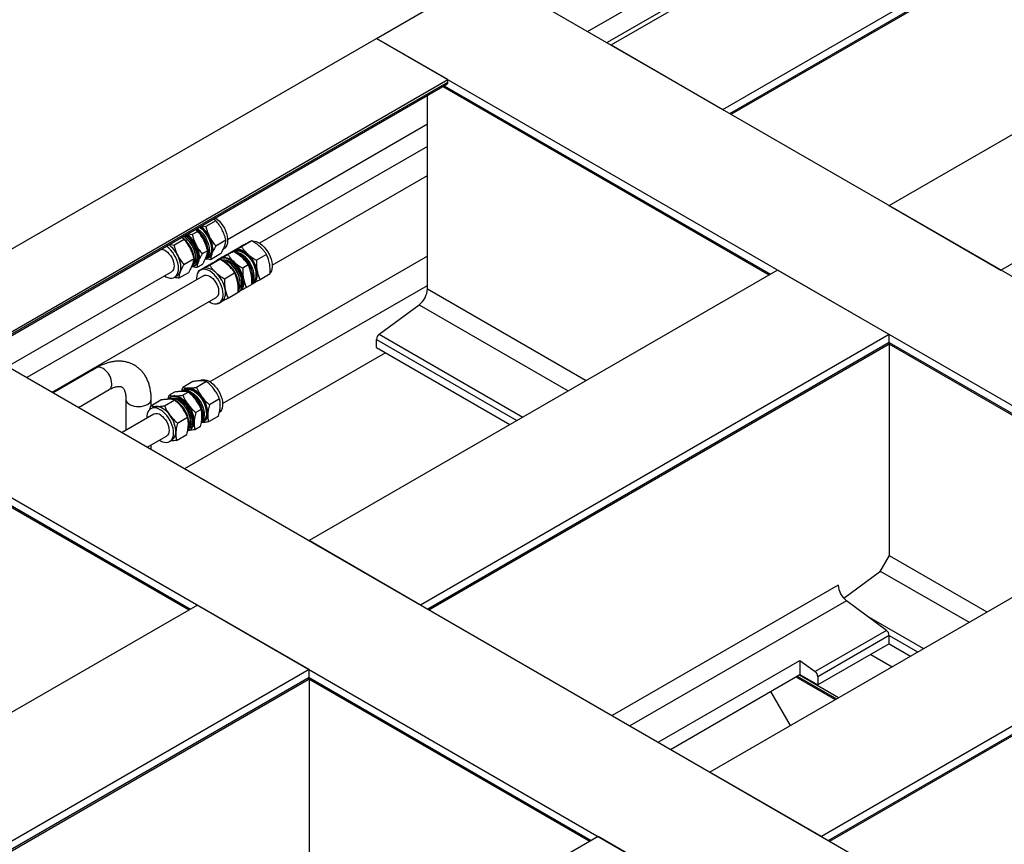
# Model space of a CAD drawing. Header units: millimetres. Extents: x 0 to 25230, y 0 to 17820.
# Tile 201 of 244: x 16982 to 17763, y 13317 to 13970. Entities that reach past the tile are written whole.
import ezdxf

# ---------------------------------------------------------------- set-up
doc = ezdxf.new("R2010")
doc.units = ezdxf.units.MM
doc.linetypes.add('SLD-Sólida', pattern=[0])
doc.layers.add('REFERÊNCIAS', color=9, linetype='SLD-Sólida')

msp = doc.modelspace()

# ---------------------------------------------------------------- linework, layer by layer
at = {"color": 7, "linetype": 'SLD-Sólida', "lineweight": 25, "ltscale": 30}
for p, q in [((17888.65, 14206.37), (17447.81, 13951.87)), ((17432.45, 13960.74), (17787.39, 14165.64)), ((17147.21, 13796.07), (17305.51, 13887.45)), ((17305.51, 13869.73), (17172.57, 13792.98)), ((17182.57, 13775.66), (17305.51, 13846.63)), ((17138.01, 13810.76), (17130, 13806.14)), ((17115.84, 13800.55), (17119.2, 13799.9)), ((17123.53, 13802.4), (17119.2, 13799.9)), ((17126.63, 13806.79), (17130, 13806.14)), ((17101.36, 13792.19), (17104.72, 13791.55)), ((17104.72, 13791.55), (17112.73, 13796.17)), ((17145.88, 13795.38), (17137.88, 13790.76)), ((17166.28, 13794.89), (17158.28, 13790.27)), ((17164.48, 13794.09), (17162.62, 13793.01)), ((17164.48, 13794.09), (17164.98, 13794.34)), ((17131.4, 13787.02), (17127.08, 13784.53)), ((17141.69, 13784.51), (17133.69, 13779.89)), ((17143.77, 13788.31), (17144.12, 13788.51)), ((17151.81, 13786.53), (17147.48, 13784.03)), ((17148.92, 13785.11), (17148.15, 13784.66)), ((17157.42, 13790.24), (17149.42, 13785.62)), ((17149.42, 13785.62), (17150.28, 13786.05)), ((17149.42, 13785.25), (17149.42, 13785.62)), ((17152.72, 13787.3), (17152.11, 13786.94)), ((17152.9, 13787.4), (17152.72, 13787.3)), ((17178.04, 13784.12), (17170.03, 13779.5)), ((17112.6, 13776.17), (17120.6, 13780.79)), ((17121.9, 13781.34), (17121.9, 13781.96)), ((17127.22, 13776.15), (17122.89, 13773.65)), ((17130.49, 13781.47), (17131.39, 13781.99)), ((17131.75, 13781.37), (17132.37, 13781.73)), ((17133, 13775.67), (17141.01, 13780.3)), ((17305.51, 13782.71), (17133.26, 13683.27)), ((17137.96, 13778.78), (17137.34, 13778.42)), ((17142.94, 13781.88), (17138.62, 13779.39)), ((17138.62, 13779.39), (17139.47, 13779.81)), ((17138.62, 13778.92), (17138.62, 13779.39)), ((17141.92, 13781.06), (17141.15, 13780.62)), ((17141.92, 13781.06), (17142.1, 13781.16)), ((17147.69, 13778.12), (17147.16, 13778.43)), ((17163.56, 13775.77), (17159.23, 13773.27)), ((16972.83, 13695.4), (17102.73, 13770.39)), ((17108.41, 13765.29), (17116.41, 13769.92)), ((17120.79, 13775.04), (17121.57, 13775.49)), ((17124.14, 13771.03), (17132.14, 13775.65)), ((17124.14, 13770.13), (17124.14, 13771.03)), ((17127.44, 13772.71), (17125.59, 13771.63)), ((17127.62, 13772.8), (17127.44, 13772.71)), ((17144.75, 13764.91), (17152.76, 13769.53)), ((17180.93, 13768.71), (17172.92, 13764.09)), ((17128.09, 13767.3), (16988.19, 13686.54)), ((17105.23, 13766.06), (17107.09, 13767.14)), ((17157.26, 13760.93), (17157.26, 13761.55)), ((17166.45, 13760.35), (17162.12, 13757.86)), ((17166.46, 13761.41), (17166.75, 13761.58)), ((17167.1, 13760.96), (17167.72, 13761.32)), ((17143.26, 13665.95), (17305.51, 13759.62)), ((17147.64, 13749.5), (17155.65, 13754.12)), ((17156.14, 13754.63), (17156.92, 13755.08)), ((17008.19, 13674.99), (17138.09, 13749.98)), ((17138.78, 13744.85), (17138.47, 13745.04)), ((17140.59, 13745.65), (17142.44, 13746.72)), ((17043.4, 13694.4), (17008.99, 13674.53)), ((17119.64, 13683.46), (17111.64, 13678.84)), ((17130.6, 13683.46), (17122.59, 13678.84)), ((17125.17, 13684.38), (17124.38, 13683.92)), ((17028.99, 13662.99), (17053.4, 13677.08)), ((17105.17, 13675.1), (17100.84, 13672.61)), ((17110.95, 13675.9), (17111.64, 13678.84)), ((17116.12, 13675.1), (17111.79, 13672.6)), ((17113.15, 13676.62), (17112.25, 13676.1)), ((17113.41, 13677.59), (17112.79, 13677.23)), ((17066.69, 13669.41), (17066.69, 13644.84)), ((17086.36, 13664.25), (17094.36, 13668.87)), ((17086.69, 13664.44), (17086.69, 13669.41)), ((17097.32, 13664.25), (17105.32, 13668.87)), ((17100.18, 13669.79), (17100.84, 13672.61)), ((17102.61, 13671.35), (17101.83, 13670.91)), ((17106.79, 13667.94), (17105.85, 13668.5)), ((17108.38, 13668.41), (17107.85, 13668.72)), ((17108.95, 13668.06), (17108.38, 13668.41)), ((17140.82, 13669.77), (17132.81, 13665.14)), ((17085.73, 13661.54), (17086.36, 13664.25)), ((17088.13, 13663), (17086.28, 13661.93)), ((17126.34, 13661.41), (17122.01, 13658.91)), ((17088.78, 13657.6), (17063.55, 13643.03)), ((17107.53, 13650.55), (17115.54, 13655.17)), ((17117.95, 13651.22), (17117.95, 13651.84)), ((17126.54, 13651.35), (17127.44, 13651.87)), ((17127.79, 13651.25), (17128.41, 13651.61)), ((17140.08, 13656.07), (17132.08, 13651.45)), ((17116.83, 13644.92), (17117.61, 13645.37)), ((17125.61, 13647.72), (17121.28, 13645.22)), ((17083.55, 13631.49), (17098.78, 13640.27)), ((17101.28, 13635.94), (17103.13, 13637.02)), ((17106.8, 13636.86), (17114.8, 13641.48)), ((17086.69, 13629.68), (17086.69, 13633.3))]:
    msp.add_line(p, q, dxfattribs=at)
at = {"color": 7, "linetype": 'SLD-Sólida', "lineweight": 25, "ltscale": 30, "flags": 128}
for points in [[(17137.62, 13813.12), (17139.21, 13811.89), (17140.75, 13810.4), (17142.2, 13808.71), (17143.51, 13806.85), (17144.66, 13804.86), (17145.62, 13802.79), (17146.37, 13800.7), (17146.9, 13798.62), (17147.18, 13796.61), (17147.21, 13794.72), (17147, 13792.98), (17146.54, 13791.44), (17145.85, 13790.14), (17144.95, 13789.11), (17144.12, 13788.51)], [(17119.03, 13774.42), (17119.24, 13774.46), (17120.51, 13774.9), (17121.61, 13775.64), (17122.52, 13776.67), (17123.21, 13777.97), (17123.67, 13779.51), (17123.88, 13781.24), (17123.84, 13783.14), (17123.56, 13785.15), (17123.04, 13787.23), (17122.29, 13789.32), (17121.33, 13791.39), (17120.18, 13793.38), (17118.86, 13795.24), (17117.42, 13796.93), (17115.88, 13798.42), (17114.29, 13799.65)], [(17122.07, 13804.14), (17123.66, 13802.91), (17125.2, 13801.42), (17126.64, 13799.73), (17127.95, 13797.87), (17129.1, 13795.88), (17130.07, 13793.81), (17130.82, 13791.72), (17131.34, 13789.64), (17131.62, 13787.63), (17131.66, 13785.73), (17131.44, 13784), (17130.99, 13782.46), (17130.3, 13781.16), (17129.39, 13780.13), (17129.39, 13780.12)], [(17123.08, 13804.73), (17123.96, 13804.13), (17125.51, 13802.84), (17126.98, 13801.31), (17128.35, 13799.6), (17129.57, 13797.73), (17130.62, 13795.75), (17131.48, 13793.71), (17132.11, 13791.67), (17132.51, 13789.67), (17132.66, 13787.76), (17132.56, 13785.99), (17132.22, 13784.4), (17131.64, 13783.03), (17130.83, 13781.92), (17130.64, 13781.72)], [(17124.78, 13805.71), (17125.65, 13805.1), (17127.2, 13803.81), (17128.68, 13802.29), (17130.04, 13800.57), (17131.27, 13798.7), (17132.32, 13796.73), (17133.17, 13794.69), (17133.8, 13792.65), (17134.2, 13790.65), (17134.35, 13788.74), (17134.25, 13786.96), (17133.91, 13785.37), (17133.33, 13784.01), (17132.53, 13782.89), (17131.52, 13782.06), (17131.39, 13781.99)], [(17125.25, 13805.98), (17126.84, 13804.74), (17128.38, 13803.26), (17129.82, 13801.56), (17131.14, 13799.7), (17132.29, 13797.72), (17133.25, 13795.65), (17134, 13793.55), (17134.52, 13791.48), (17134.8, 13789.47), (17134.84, 13787.57), (17134.63, 13785.84), (17134.17, 13784.3), (17133.48, 13783), (17132.57, 13781.97), (17131.47, 13781.22), (17130.2, 13780.79), (17129.99, 13780.75)], [(17122.19, 13791.67), (17123.01, 13789.9), (17123.68, 13788.11), (17124.18, 13786.33), (17124.51, 13784.58), (17124.66, 13782.9), (17124.63, 13781.32), (17124.42, 13779.86), (17124.03, 13778.54)], [(17134.84, 13784.78), (17135.22, 13786.09), (17135.43, 13787.55), (17135.46, 13789.14), (17135.31, 13790.82), (17134.98, 13792.56), (17134.48, 13794.35), (17133.81, 13796.14), (17132.99, 13797.9)], [(17166.68, 13794.76), (17166.72, 13794.77), (17168.18, 13794.72), (17169.74, 13794.36), (17171.35, 13793.69), (17172.97, 13792.72), (17174.57, 13791.47), (17176.11, 13789.99), (17177.55, 13788.3), (17178.87, 13786.43), (17180.02, 13784.45), (17180.98, 13782.38), (17181.73, 13780.28), (17182.25, 13778.21), (17182.53, 13776.2), (17182.57, 13774.3), (17182.36, 13772.57), (17181.9, 13771.03), (17181.21, 13769.73), (17180.99, 13769.43)], [(17094.42, 13788.18), (17095.53, 13788.09), (17096.84, 13787.67), (17098.18, 13786.94), (17099.51, 13785.93), (17100.77, 13784.67), (17101.92, 13783.21), (17102.93, 13781.6), (17103.74, 13779.89), (17104.34, 13778.16), (17104.7, 13776.45)], [(17122.71, 13784.51), (17122.86, 13782.66), (17122.75, 13780.95), (17122.41, 13779.42), (17121.82, 13778.11), (17121.02, 13777.06), (17121, 13777.04)], [(17121.9, 13781.96), (17121.9, 13782.11), (17121.76, 13783.96)], [(17150.68, 13785.73), (17150.8, 13785.87), (17151.81, 13786.76), (17153, 13787.35), (17154.34, 13787.62), (17155.81, 13787.58), (17157.36, 13787.22), (17158.97, 13786.54), (17160.6, 13785.57), (17162.2, 13784.33), (17163.74, 13782.85), (17165.18, 13781.15), (17166.49, 13779.29), (17167.64, 13777.3), (17168.6, 13775.24), (17169.36, 13773.14), (17169.88, 13771.06), (17170.16, 13769.05), (17170.19, 13767.16), (17169.98, 13765.42), (17169.52, 13763.89), (17168.83, 13762.59), (17167.93, 13761.56), (17166.83, 13760.81), (17166.5, 13760.66)], [(17152.46, 13786.33), (17153.43, 13786.75), (17154.76, 13786.99), (17156.21, 13786.9), (17157.74, 13786.5), (17159.31, 13785.78), (17160.9, 13784.78), (17162.45, 13783.51), (17163.93, 13782), (17165.3, 13780.29), (17166.54, 13778.43), (17167.6, 13776.46), (17168.47, 13774.43), (17169.12, 13772.38), (17169.53, 13770.38), (17169.7, 13768.46), (17169.62, 13766.68), (17169.3, 13765.07), (17168.73, 13763.69), (17167.95, 13762.55), (17166.95, 13761.7), (17166.75, 13761.58)], [(17152.86, 13785.99), (17153.07, 13786.01), (17154.51, 13785.92), (17156.04, 13785.52), (17157.62, 13784.8), (17159.2, 13783.8), (17160.75, 13782.53), (17162.24, 13781.02), (17163.61, 13779.32), (17164.85, 13777.46), (17165.91, 13775.48), (17166.78, 13773.45), (17167.43, 13771.41), (17167.84, 13769.4), (17168.01, 13767.48), (17167.93, 13765.7), (17167.61, 13764.09), (17167.04, 13762.71), (17166.52, 13761.9)], [(17163.21, 13784.34), (17161.85, 13785.47), (17160.47, 13786.41), (17159.09, 13787.14), (17157.72, 13787.66), (17156.4, 13787.94), (17155.14, 13787.99), (17153.97, 13787.81), (17152.9, 13787.4)], [(17153.54, 13785.57), (17154.18, 13785.38), (17155.79, 13784.71), (17157.42, 13783.74), (17159.02, 13782.49), (17160.56, 13781.01), (17162, 13779.32), (17163.31, 13777.45), (17164.46, 13775.47), (17165.42, 13773.4), (17166.17, 13771.3), (17166.7, 13769.23), (17166.98, 13767.22), (17167.01, 13765.32), (17166.8, 13763.59), (17166.58, 13762.72)], [(17104.7, 13776.45), (17104.8, 13774.84), (17104.65, 13773.39), (17104.26, 13772.14), (17103.62, 13771.13), (17102.77, 13770.42), (17102.73, 13770.39)], [(17109.56, 13770.18), (17109.94, 13771.5), (17110.16, 13772.96), (17110.19, 13774.54), (17110.03, 13776.22), (17109.7, 13777.97), (17109.2, 13779.75), (17108.53, 13781.54), (17107.71, 13783.31)], [(17118.68, 13774.04), (17118.91, 13774.28), (17119.71, 13775.45), (17120.29, 13776.88), (17120.62, 13778.52), (17120.71, 13780.34), (17120.55, 13782.3)], [(17119.6, 13775.26), (17120.08, 13775.71), (17120.88, 13776.82), (17121.46, 13778.19), (17121.8, 13779.78), (17121.9, 13781.55), (17121.75, 13783.46)], [(17155.74, 13754.42), (17155.87, 13754.49), (17156.97, 13755.23), (17157.87, 13756.26), (17158.56, 13757.56), (17159.02, 13759.1), (17159.23, 13760.83), (17159.2, 13762.73), (17158.92, 13764.74), (17158.4, 13766.81), (17157.64, 13768.91), (17156.68, 13770.98), (17155.53, 13772.96), (17154.22, 13774.83), (17152.78, 13776.52), (17151.24, 13778), (17149.64, 13779.25), (17148.01, 13780.22), (17146.4, 13780.89), (17144.85, 13781.25), (17143.38, 13781.3), (17142.04, 13781.02), (17140.85, 13780.43), (17140.5, 13780.17)], [(17156.85, 13757.89), (17157.18, 13759.49), (17157.25, 13761.27), (17157.08, 13763.19), (17156.67, 13765.2), (17156.02, 13767.24), (17155.15, 13769.27), (17154.09, 13771.25), (17152.86, 13773.11), (17151.48, 13774.81), (17150, 13776.32), (17148.45, 13777.59), (17146.86, 13778.59), (17145.29, 13779.31), (17143.76, 13779.71), (17142.31, 13779.8), (17142.02, 13779.78)], [(17142.1, 13781.16), (17143.16, 13781.58), (17144.34, 13781.76), (17145.59, 13781.71), (17146.92, 13781.42), (17148.28, 13780.91), (17149.67, 13780.17), (17151.05, 13779.23), (17152.41, 13778.1)], [(17142.98, 13779.8), (17143.56, 13779.92), (17144.92, 13779.95), (17146.39, 13779.67), (17147.91, 13779.07), (17149.45, 13778.17), (17150.97, 13777), (17152.42, 13775.59), (17153.79, 13773.98), (17155.01, 13772.19), (17156.08, 13770.29), (17156.95, 13768.32), (17157.6, 13766.34), (17158.03, 13764.38), (17158.21, 13762.51), (17158.14, 13760.77), (17157.83, 13759.21)], [(17155.64, 13756.47), (17155.98, 13758.11), (17156.07, 13759.93), (17155.91, 13761.88), (17155.5, 13763.93), (17154.87, 13766.03), (17154.01, 13768.11), (17152.95, 13770.15), (17151.71, 13772.08), (17150.33, 13773.86), (17148.83, 13775.45), (17147.26, 13776.82), (17145.64, 13777.93), (17144.02, 13778.75), (17143.03, 13779.11)], [(17097.14, 13767.17), (17098.37, 13766.46), (17099.97, 13765.79), (17101.53, 13765.43), (17103, 13765.38), (17104.34, 13765.66), (17105.53, 13766.25), (17106.54, 13767.14), (17107.34, 13768.31), (17107.91, 13769.73), (17108.25, 13771.37), (17108.34, 13773.19), (17108.18, 13775.15)], [(17143.27, 13749.32), (17143.6, 13750.96), (17143.69, 13752.78), (17143.53, 13754.74), (17143.13, 13756.79), (17142.49, 13758.88), (17141.63, 13760.97), (17140.57, 13763), (17139.34, 13764.93), (17137.96, 13766.72), (17136.46, 13768.31), (17134.89, 13769.68), (17133.27, 13770.79), (17131.65, 13771.61), (17130.06, 13772.13), (17128.54, 13772.33), (17127.14, 13772.22), (17125.86, 13771.78), (17124.76, 13771.04), (17123.86, 13770.01), (17123.17, 13768.71), (17122.71, 13767.17), (17122.5, 13765.44), (17122.5, 13764.08)], [(17137.93, 13769.75), (17136.58, 13770.88), (17135.19, 13771.82), (17133.81, 13772.55), (17132.44, 13773.06), (17131.12, 13773.35), (17129.86, 13773.4), (17128.69, 13773.22), (17127.62, 13772.8)], [(17167.72, 13761.32), (17168.48, 13761.86), (17169.28, 13762.71), (17169.92, 13763.76), (17170.4, 13764.99), (17170.7, 13766.38), (17170.83, 13767.9), (17170.77, 13769.53), (17170.53, 13771.25)], [(17128.09, 13767.3), (17128.98, 13767.66), (17130.15, 13767.77), (17131.42, 13767.54), (17132.75, 13767), (17134.09, 13766.15), (17135.4, 13765.03), (17136.62, 13763.68), (17137.72, 13762.14), (17138.64, 13760.49), (17139.37, 13758.76), (17139.87, 13757.03), (17140.13, 13755.36), (17140.13, 13753.81), (17139.87, 13752.43)], [(17159.73, 13765.02), (17159.97, 13763.3), (17160.03, 13761.66), (17159.9, 13760.14), (17159.6, 13758.75), (17159.12, 13757.52), (17158.48, 13756.47), (17157.68, 13755.62), (17156.92, 13755.08)], [(17142.44, 13746.72), (17143.21, 13747.26), (17144, 13748.11), (17144.65, 13749.16), (17145.12, 13750.39), (17145.42, 13751.78), (17145.55, 13753.31), (17145.49, 13754.94), (17145.25, 13756.66)], [(17155.74, 13755.65), (17156.29, 13756.5), (17156.85, 13757.89)], [(17132.5, 13746.76), (17133.72, 13746.05), (17135.33, 13745.38), (17136.88, 13745.02), (17138.35, 13744.97), (17139.7, 13745.25), (17140.88, 13745.84), (17141.89, 13746.73), (17142.69, 13747.9), (17143.27, 13749.32)], [(17055.47, 13681.66), (17055.35, 13683.28), (17054.97, 13684.99), (17054.35, 13686.72), (17053.52, 13688.42), (17052.5, 13690.03), (17051.34, 13691.47), (17050.07, 13692.71), (17048.74, 13693.7), (17047.4, 13694.4), (17046.09, 13694.79), (17044.87, 13694.85), (17043.77, 13694.59), (17043.4, 13694.4)], [(17125.17, 13684.38), (17125.19, 13684.39), (17126.42, 13684.89), (17127.8, 13685.08), (17129.3, 13684.94), (17130.88, 13684.49), (17132.49, 13683.73), (17134.11, 13682.68), (17135.7, 13681.37), (17137.22, 13679.82), (17138.63, 13678.08), (17139.89, 13676.18), (17141, 13674.16), (17141.9, 13672.08), (17142.59, 13669.99), (17143.04, 13667.92), (17143.26, 13665.94), (17143.22, 13664.09), (17142.94, 13662.41), (17142.42, 13660.93), (17141.66, 13659.71), (17140.88, 13658.89)], [(17111.37, 13676.02), (17111.75, 13676.44), (17112.81, 13677.24), (17114.05, 13677.75), (17115.43, 13677.93), (17116.93, 13677.8), (17118.5, 13677.35), (17120.12, 13676.59), (17121.74, 13675.54), (17123.33, 13674.23), (17124.84, 13672.68), (17126.25, 13670.94), (17127.52, 13669.03), (17128.62, 13667.02), (17129.53, 13664.94), (17130.21, 13662.84), (17130.67, 13660.78), (17130.88, 13658.8), (17130.85, 13656.95), (17130.57, 13655.26), (17130.04, 13653.79), (17129.29, 13652.56), (17128.33, 13651.61), (17127.18, 13650.95), (17126.4, 13650.7)], [(17112.54, 13676.1), (17113.16, 13676.24), (17114.56, 13676.29), (17116.06, 13676.02), (17117.62, 13675.44), (17119.21, 13674.56), (17120.78, 13673.4), (17122.29, 13671.99), (17123.72, 13670.37), (17125.02, 13668.57), (17126.16, 13666.64), (17127.11, 13664.63), (17127.86, 13662.58), (17128.38, 13660.55), (17128.65, 13658.59), (17128.68, 13656.74), (17128.46, 13655.06), (17128, 13653.57), (17127.31, 13652.33), (17126.68, 13651.6)], [(17113.15, 13676.62), (17113.59, 13676.84), (17114.86, 13677.21), (17116.26, 13677.27), (17117.75, 13677), (17119.31, 13676.42), (17120.9, 13675.54), (17122.47, 13674.38), (17123.99, 13672.97), (17125.41, 13671.34), (17126.71, 13669.55), (17127.85, 13667.62), (17128.81, 13665.6), (17129.55, 13663.56), (17130.07, 13661.53), (17130.35, 13659.57), (17130.38, 13657.72), (17130.16, 13656.03), (17129.7, 13654.55), (17129, 13653.3), (17128.09, 13652.33), (17127.44, 13651.87)], [(17126.76, 13671.44), (17125.55, 13672.93), (17124.27, 13674.28), (17122.93, 13675.46), (17121.55, 13676.46), (17120.16, 13677.25), (17118.79, 13677.83), (17117.45, 13678.18), (17116.17, 13678.29)], [(17116.17, 13675.15), (17116.94, 13674.75), (17118.56, 13673.7), (17120.14, 13672.39), (17121.66, 13670.84), (17123.07, 13669.1), (17124.34, 13667.2), (17125.44, 13665.18), (17126.34, 13663.1), (17127.03, 13661.01), (17127.49, 13658.94), (17127.7, 13656.96), (17127.67, 13655.11), (17127.38, 13653.43), (17126.86, 13651.95), (17126.54, 13651.35)], [(17066.69, 13669.39), (17066.71, 13669), (17067.03, 13667.91), (17067.69, 13666.89), (17068.68, 13665.95), (17069.96, 13665.14), (17071.48, 13664.48), (17073.19, 13664), (17075.03, 13663.72), (17076.92, 13663.64), (17078.81, 13663.77), (17080.62, 13664.1), (17082.29, 13664.63), (17083.76, 13665.33)], [(17115.58, 13644.41), (17116.22, 13644.62), (17117.37, 13645.28), (17118.33, 13646.23), (17119.08, 13647.46), (17119.6, 13648.93), (17119.89, 13650.62), (17119.92, 13652.47), (17119.71, 13654.45), (17119.25, 13656.52), (17118.57, 13658.61), (17117.66, 13660.69), (17116.56, 13662.71), (17115.29, 13664.61), (17113.88, 13666.35), (17112.37, 13667.9), (17110.78, 13669.21), (17109.16, 13670.26), (17107.54, 13671.02), (17105.97, 13671.47), (17104.47, 13671.61), (17103.09, 13671.42), (17101.85, 13670.92), (17100.79, 13670.11), (17100.41, 13669.69)], [(17105.37, 13672.06), (17106.65, 13671.94), (17107.99, 13671.59), (17109.36, 13671.01), (17110.75, 13670.22), (17112.12, 13669.23), (17113.47, 13668.05), (17114.75, 13666.7), (17115.96, 13665.21)], [(17115.76, 13645.35), (17116.19, 13646.33), (17116.59, 13647.92), (17116.75, 13649.69), (17116.67, 13651.61), (17116.33, 13653.64), (17115.76, 13655.73), (17114.96, 13657.82), (17113.95, 13659.87), (17112.76, 13661.84), (17111.42, 13663.67), (17109.95, 13665.32), (17108.4, 13666.75), (17106.79, 13667.94)], [(17115.65, 13645.14), (17116.55, 13646.12), (17117.25, 13647.36), (17117.71, 13648.85), (17117.93, 13650.53), (17117.9, 13652.38), (17117.62, 13654.34), (17117.1, 13656.37), (17116.36, 13658.42), (17115.4, 13660.43), (17114.26, 13662.36), (17112.96, 13664.16), (17111.54, 13665.78), (17110.02, 13667.19), (17108.45, 13668.35)], [(17109.91, 13668.61), (17111.43, 13667.48), (17112.9, 13666.11), (17114.28, 13664.52), (17115.53, 13662.76), (17116.62, 13660.87), (17117.52, 13658.91), (17118.21, 13656.92), (17118.67, 13654.96), (17118.88, 13653.07), (17118.85, 13651.31), (17118.58, 13649.72), (17118.06, 13648.35), (17117.32, 13647.22), (17117.04, 13646.92)], [(17094.41, 13660.79), (17092.79, 13661.7), (17091.19, 13662.31), (17089.65, 13662.6), (17088.21, 13662.57), (17086.89, 13662.23), (17085.74, 13661.57), (17084.78, 13660.62), (17084.03, 13659.39), (17083.5, 13657.91), (17083.22, 13656.23), (17083.19, 13654.38), (17083.19, 13654.37)], [(17101.48, 13656.85), (17100.27, 13658.34), (17098.99, 13659.69), (17097.65, 13660.87), (17096.27, 13661.86), (17094.88, 13662.66), (17093.51, 13663.23), (17092.17, 13663.58), (17090.89, 13663.7)], [(17093.19, 13637.05), (17093.95, 13636.59), (17095.57, 13635.83), (17097.14, 13635.38), (17098.64, 13635.24), (17100.02, 13635.43), (17101.26, 13635.93), (17102.32, 13636.74), (17103.18, 13637.84), (17103.82, 13639.19), (17104.22, 13640.77), (17104.38, 13642.55), (17104.29, 13644.47), (17103.96, 13646.5), (17103.38, 13648.58), (17102.58, 13650.68), (17101.58, 13652.73), (17100.39, 13654.69), (17099.05, 13656.52), (17097.58, 13658.17), (17096.02, 13659.61), (17094.41, 13660.79)], [(17094.2, 13656.84), (17095.53, 13655.83), (17096.79, 13654.58), (17097.95, 13653.12), (17098.95, 13651.51), (17099.77, 13649.8), (17100.37, 13648.07), (17100.74, 13646.36), (17100.85, 13644.75), (17100.7, 13643.29), (17100.31, 13642.03), (17099.68, 13641.03), (17098.83, 13640.31), (17098.78, 13640.27)]]:
    msp.add_lwpolyline(points, dxfattribs=at)
at = {"color": 7, "linetype": 'SLD-Sólida', "lineweight": 25, "ltscale": 900}
for centre, radius, start, end in [((17101.61, 13781.5), 22.96, 26.2826, 54.10921), ((17110.77, 13786.58), 20.86, 4.14117, 55.85346), ((17112.41, 13787.74), 22.95, 26.2811, 54.1366), ((17087.13, 13773.14), 22.96, 26.2826, 54.10921), ((17097.11, 13778.66), 23.72, 8.81393, 53.84479), ((17099.59, 13780.08), 22.41, 8.67466, 55.37591), ((17100.99, 13780.87), 20.99, 8.48371, 57.29779), ((17101.88, 13781.37), 21.07, 8.57931, 57.18172), ((17084.74, 13771.52), 23.72, 8.81393, 53.84479), ((17129.4, 13786.66), 5.75, 301.07624, 340.94483), ((17146.4, 13766.35), 24.62, 11.48977, 46.95721), ((17118.6, 13780.42), 5.75, 301.07624, 340.94483), ((17136.67, 13760.71), 20.61, 2.3348, 57.65982), ((17135.6, 13760.11), 24.62, 11.48977, 46.95721), ((17146.12, 13766.17), 20.87, 4.14827, 55.84636), ((17104.12, 13772.06), 5.75, 301.07624, 340.94483), ((17121.13, 13751.75), 24.62, 11.48977, 46.95721), ((17135.99, 13753.39), 4, 301.61458, 346.11261), ((17152.19, 13760.71), 5.83, 315.54229, 345.12056), ((17050.55, 13681.13), 4.95, 305.18306, 6.12912), ((17112.55, 13668.65), 7.42, 63.40243, 108.35237), ((17116.08, 13672.89), 5.4, 89.03209, 119.55803), ((17081.88, 13669.77), 4.82, 292.93377, 355.72258), ((17101.53, 13662.54), 7.21, 67.37717, 105.31344), ((17103.54, 13662.13), 7.93, 51.70743, 105.41098), ((17105.28, 13666.65), 5.4, 89.03209, 119.55803), ((17105.12, 13662.33), 7.9, 52.73063, 100.64689), ((17097.23, 13650.96), 20.73, 2.43276, 55.57821), ((17106.81, 13656.46), 20.87, 4.15063, 55.84399), ((17109.26, 13657.72), 22.24, 0.09017, 38.11078), ((17090.8, 13658.3), 5.4, 89.03209, 119.55803), ((17098.45, 13651.48), 22.24, 0.09017, 38.11078), ((17090.87, 13652.77), 5.26, 50.67915, 113.47177), ((17083.98, 13643.12), 22.24, 0.09017, 38.11078), ((17113.56, 13651.26), 7.14, 304.54927, 2.07314), ((17124.36, 13657.49), 7.14, 304.54927, 2.07314), ((17099.08, 13642.9), 7.14, 304.54927, 2.07314)]:
    msp.add_arc(centre, radius, start, end, dxfattribs=at)
at = {"color": 7, "linetype": 'SLD-Sólida', "lineweight": 25, "ltscale": 30}
for points, knots in [([(17138.01, 13810.76), (17137.58, 13811.08), (17136.94, 13811.56), (17136.18, 13811.99), (17135.92, 13812.14)], [0, 0, 0, 0, 0.664708, 1, 1, 1, 1]), ([(17142.89, 13803.62), (17142.12, 13804.98), (17140.68, 13807.53), (17138.86, 13809.73), (17138.01, 13810.76)], [0, 0, 0, 0, 0.535251, 1, 1, 1, 1]), ([(17119.2, 13799.9), (17119.43, 13799.05), (17119.86, 13797.4), (17120.8, 13794.62), (17121.67, 13792.78), (17122.19, 13791.67)], [0, 0, 0, 0, 0.303074, 0.582113, 1, 1, 1, 1]), ([(17123.53, 13802.4), (17123.1, 13802.72), (17122.46, 13803.2), (17121.7, 13803.64), (17121.44, 13803.78)], [0, 0, 0, 0, 0.664708, 1, 1, 1, 1]), ([(17128.41, 13795.26), (17127.64, 13796.62), (17126.21, 13799.17), (17124.38, 13801.38), (17123.53, 13802.4)], [0, 0, 0, 0, 0.535251, 1, 1, 1, 1]), ([(17130, 13806.14), (17130.23, 13805.28), (17130.67, 13803.64), (17131.6, 13800.86), (17132.47, 13799.01), (17132.99, 13797.9)], [0, 0, 0, 0, 0.303074, 0.582113, 1, 1, 1, 1]), ([(17145.88, 13795.38), (17145.65, 13796.24), (17145.22, 13797.88), (17144.28, 13800.66), (17143.41, 13802.51), (17142.89, 13803.62)], [0, 0, 0, 0, 0.3030737, 0.5821129, 1, 1, 1, 1]), ([(17104.72, 13791.55), (17104.95, 13790.69), (17105.39, 13789.05), (17106.32, 13786.27), (17107.19, 13784.42), (17107.71, 13783.31)], [0, 0, 0, 0, 0.303074, 0.582113, 1, 1, 1, 1]), ([(17112.73, 13796.17), (17112.3, 13796.49), (17111.66, 13796.97), (17110.9, 13797.4), (17110.64, 13797.55)], [0, 0, 0, 0, 0.664708, 1, 1, 1, 1]), ([(17117.61, 13789.02), (17116.84, 13790.39), (17115.4, 13792.93), (17113.58, 13795.14), (17112.73, 13796.17)], [0, 0, 0, 0, 0.535251, 1, 1, 1, 1]), ([(17122.19, 13791.67), (17122.96, 13790.31), (17124.4, 13787.76), (17126.23, 13785.55), (17127.08, 13784.53)], [0, 0, 0, 0, 0.535251, 1, 1, 1, 1]), ([(17131.4, 13787.02), (17131.18, 13787.88), (17130.74, 13789.52), (17129.8, 13792.3), (17128.93, 13794.15), (17128.41, 13795.26)], [0, 0, 0, 0, 0.303074, 0.582113, 1, 1, 1, 1]), ([(17132.99, 13797.9), (17133.76, 13796.54), (17135.2, 13794), (17137.03, 13791.79), (17137.88, 13790.76)], [0, 0, 0, 0, 0.535251, 1, 1, 1, 1]), ([(17144.73, 13790.49), (17145.06, 13791.45), (17145.66, 13793.23), (17145.81, 13794.7), (17145.88, 13795.38)], [0, 0, 0, 0, 0.535251, 1, 1, 1, 1]), ([(17162.8, 13793.11), (17161.94, 13792.66), (17160.34, 13791.81), (17158.35, 13790.74), (17157.42, 13790.24)], [0, 0, 0, 0, 0.535251, 1, 1, 1, 1]), ([(17166.28, 13794.89), (17166.01, 13794.75), (17165.48, 13794.49), (17164.38, 13793.93), (17163.39, 13793.42), (17162.8, 13793.11)], [0, 0, 0, 0, 0.303074, 0.582113, 1, 1, 1, 1]), ([(17173.11, 13790.05), (17171.99, 13791), (17169.89, 13792.76), (17167.43, 13794.21), (17166.28, 13794.89)], [0, 0, 0, 0, 0.535251, 1, 1, 1, 1]), ([(17120.6, 13780.79), (17120.38, 13781.64), (17119.94, 13783.29), (17119, 13786.07), (17118.13, 13787.92), (17117.61, 13789.02)], [0, 0, 0, 0, 0.3030737, 0.5821129, 1, 1, 1, 1]), ([(17127.08, 13784.53), (17126.71, 13783.89), (17125.99, 13782.68), (17124.92, 13780.65), (17124.37, 13779.33), (17124.03, 13778.54)], [0, 0, 0, 0, 0.303074, 0.582113, 1, 1, 1, 1]), ([(17130.26, 13782.13), (17130.58, 13783.09), (17131.19, 13784.87), (17131.33, 13786.34), (17131.4, 13787.02)], [0, 0, 0, 0, 0.535251, 1, 1, 1, 1]), ([(17134.84, 13784.78), (17134.51, 13783.82), (17133.91, 13782.04), (17133.76, 13780.57), (17133.69, 13779.89)], [0, 0, 0, 0, 0.5352511, 1, 1, 1, 1]), ([(17137.88, 13790.76), (17137.51, 13790.13), (17136.79, 13788.91), (17135.72, 13786.88), (17135.17, 13785.57), (17134.84, 13784.78)], [0, 0, 0, 0, 0.303074, 0.582113, 1, 1, 1, 1]), ([(17141.69, 13784.51), (17142.06, 13785.14), (17142.78, 13786.36), (17143.85, 13788.39), (17144.4, 13789.7), (17144.73, 13790.49)], [0, 0, 0, 0, 0.303074, 0.582113, 1, 1, 1, 1]), ([(17142.1, 13781.16), (17142.96, 13781.62), (17144.57, 13782.46), (17146.55, 13783.53), (17147.48, 13784.03)], [0, 0, 0, 0, 0.535251, 1, 1, 1, 1]), ([(17148.32, 13784.75), (17147.46, 13784.3), (17145.86, 13783.45), (17143.87, 13782.38), (17142.94, 13781.88)], [0, 0, 0, 0, 0.535251, 1, 1, 1, 1]), ([(17147.48, 13784.03), (17147.9, 13783.41), (17148.7, 13782.2), (17150.29, 13780.19), (17151.61, 13778.89), (17152.41, 13778.1)], [0, 0, 0, 0, 0.303074, 0.582113, 1, 1, 1, 1]), ([(17151.81, 13786.53), (17151.53, 13786.4), (17151, 13786.13), (17149.9, 13785.58), (17148.91, 13785.06), (17148.32, 13784.75)], [0, 0, 0, 0, 0.303074, 0.582113, 1, 1, 1, 1]), ([(17151.05, 13786.44), (17151.1, 13786.47), (17151.61, 13786.72), (17152.29, 13787.08), (17152.9, 13787.4)], [0, 0, 0, 0, 0.09922, 1, 1, 1, 1]), ([(17158.63, 13781.7), (17157.51, 13782.64), (17155.41, 13784.4), (17152.95, 13785.86), (17151.81, 13786.53)], [0, 0, 0, 0, 0.535251, 1, 1, 1, 1]), ([(17152.9, 13787.4), (17153.76, 13787.85), (17155.37, 13788.7), (17157.36, 13789.77), (17158.28, 13790.27)], [0, 0, 0, 0, 0.535251, 1, 1, 1, 1]), ([(17158.28, 13790.27), (17158.7, 13789.64), (17159.5, 13788.44), (17161.09, 13786.42), (17162.41, 13785.12), (17163.21, 13784.34)], [0, 0, 0, 0, 0.303074, 0.582113, 1, 1, 1, 1]), ([(17163.21, 13784.34), (17164.33, 13783.39), (17166.43, 13781.63), (17168.89, 13780.18), (17170.03, 13779.5)], [0, 0, 0, 0, 0.535251, 1, 1, 1, 1]), ([(17178.04, 13784.12), (17177.62, 13784.75), (17176.81, 13785.96), (17175.23, 13787.97), (17173.9, 13789.27), (17173.11, 13790.05)], [0, 0, 0, 0, 0.303074, 0.582113, 1, 1, 1, 1]), ([(17180.43, 13776.97), (17180.11, 13778.33), (17179.52, 13780.88), (17178.51, 13783.1), (17178.04, 13784.12)], [0, 0, 0, 0, 0.535251, 1, 1, 1, 1]), ([(17107.71, 13783.31), (17108.48, 13781.95), (17109.92, 13779.4), (17111.75, 13777.19), (17112.6, 13776.17)], [0, 0, 0, 0, 0.535251, 1, 1, 1, 1]), ([(17112.6, 13776.17), (17112.23, 13775.53), (17111.52, 13774.32), (17110.44, 13772.29), (17109.89, 13770.97), (17109.56, 13770.18)], [0, 0, 0, 0, 0.303074, 0.582113, 1, 1, 1, 1]), ([(17116.41, 13769.92), (17116.78, 13770.55), (17117.5, 13771.76), (17118.57, 13773.79), (17119.12, 13775.11), (17119.46, 13775.9)], [0, 0, 0, 0, 0.3030737, 0.5821129, 1, 1, 1, 1]), ([(17119.46, 13775.9), (17119.78, 13776.85), (17120.38, 13778.63), (17120.53, 13780.1), (17120.6, 13780.79)], [0, 0, 0, 0, 0.535251, 1, 1, 1, 1]), ([(17124.03, 13778.54), (17123.71, 13777.59), (17123.11, 13775.81), (17122.96, 13774.34), (17122.89, 13773.65)], [0, 0, 0, 0, 0.535251, 1, 1, 1, 1]), ([(17127.22, 13776.15), (17127.59, 13776.78), (17128.3, 13778), (17129.37, 13780.03), (17129.92, 13781.34), (17130.26, 13782.13)], [0, 0, 0, 0, 0.303074, 0.582113, 1, 1, 1, 1]), ([(17133.69, 13779.89), (17132.93, 13780.01), (17131.58, 13780.24), (17130.32, 13780.54), (17129.77, 13780.67)], [0, 0, 0, 0, 0.566007, 1, 1, 1, 1]), ([(17137.52, 13778.52), (17136.66, 13778.07), (17135.06, 13777.22), (17133.07, 13776.15), (17132.14, 13775.65)], [0, 0, 0, 0, 0.535251, 1, 1, 1, 1]), ([(17141.01, 13780.3), (17140.73, 13780.16), (17140.2, 13779.9), (17139.1, 13779.34), (17138.11, 13778.83), (17137.52, 13778.52)], [0, 0, 0, 0, 0.303074, 0.582113, 1, 1, 1, 1]), ([(17140.25, 13780.2), (17140.3, 13780.23), (17140.81, 13780.49), (17141.49, 13780.84), (17142.1, 13781.16)], [0, 0, 0, 0, 0.09922, 1, 1, 1, 1]), ([(17147.83, 13775.46), (17146.71, 13776.4), (17144.61, 13778.17), (17142.15, 13779.62), (17141.01, 13780.3)], [0, 0, 0, 0, 0.535251, 1, 1, 1, 1]), ([(17152.41, 13778.1), (17153.53, 13777.16), (17155.62, 13775.4), (17158.09, 13773.94), (17159.23, 13773.27)], [0, 0, 0, 0, 0.535251, 1, 1, 1, 1]), ([(17163.56, 13775.77), (17163.14, 13776.39), (17162.34, 13777.6), (17160.75, 13779.61), (17159.43, 13780.91), (17158.63, 13781.7)], [0, 0, 0, 0, 0.303074, 0.582113, 1, 1, 1, 1]), ([(17165.95, 13768.61), (17165.63, 13769.97), (17165.04, 13772.52), (17164.03, 13774.74), (17163.56, 13775.77)], [0, 0, 0, 0, 0.535251, 1, 1, 1, 1]), ([(17170.03, 13779.5), (17170.01, 13778.65), (17169.97, 13777), (17170.08, 13774.21), (17170.36, 13772.36), (17170.53, 13771.25)], [0, 0, 0, 0, 0.303074, 0.582113, 1, 1, 1, 1]), ([(17180.93, 13768.71), (17180.95, 13769.57), (17180.99, 13771.22), (17180.88, 13774), (17180.6, 13775.85), (17180.43, 13776.97)], [0, 0, 0, 0, 0.303074, 0.582113, 1, 1, 1, 1]), ([(17109.56, 13770.18), (17109.23, 13769.23), (17108.63, 13767.45), (17108.48, 13765.98), (17108.41, 13765.29)], [0, 0, 0, 0, 0.535251, 1, 1, 1, 1]), ([(17122.89, 13773.65), (17122.12, 13773.78), (17120.73, 13774.01), (17119.43, 13774.32), (17118.84, 13774.46)], [0, 0, 0, 0, 0.546501, 1, 1, 1, 1]), ([(17124.14, 13771.03), (17124.41, 13771.16), (17124.94, 13771.42), (17126.05, 13771.98), (17127.03, 13772.5), (17127.62, 13772.8)], [0, 0, 0, 0, 0.303074, 0.582113, 1, 1, 1, 1]), ([(17127.62, 13772.8), (17128.48, 13773.26), (17130.09, 13774.11), (17132.08, 13775.18), (17133, 13775.67)], [0, 0, 0, 0, 0.535251, 1, 1, 1, 1]), ([(17133, 13775.67), (17133.42, 13775.05), (17134.22, 13773.84), (17135.81, 13771.83), (17137.13, 13770.53), (17137.93, 13769.75)], [0, 0, 0, 0, 0.303074, 0.582113, 1, 1, 1, 1]), ([(17137.93, 13769.75), (17139.05, 13768.8), (17141.15, 13767.04), (17143.61, 13765.59), (17144.75, 13764.91)], [0, 0, 0, 0, 0.535251, 1, 1, 1, 1]), ([(17152.76, 13769.53), (17152.34, 13770.16), (17151.53, 13771.36), (17149.95, 13773.37), (17148.62, 13774.68), (17147.83, 13775.46)], [0, 0, 0, 0, 0.303074, 0.582113, 1, 1, 1, 1]), ([(17155.15, 13762.37), (17154.83, 13763.74), (17154.24, 13766.29), (17153.23, 13768.5), (17152.76, 13769.53)], [0, 0, 0, 0, 0.5352511, 1, 1, 1, 1]), ([(17159.23, 13773.27), (17159.21, 13772.41), (17159.17, 13770.76), (17159.28, 13767.98), (17159.56, 13766.13), (17159.73, 13765.02)], [0, 0, 0, 0, 0.303074, 0.582113, 1, 1, 1, 1]), ([(17166.45, 13760.35), (17166.47, 13761.21), (17166.51, 13762.86), (17166.4, 13765.64), (17166.12, 13767.5), (17165.95, 13768.61)], [0, 0, 0, 0, 0.303074, 0.582113, 1, 1, 1, 1]), ([(17170.53, 13771.25), (17170.85, 13769.88), (17171.44, 13767.33), (17172.45, 13765.12), (17172.92, 13764.09)], [0, 0, 0, 0, 0.535251, 1, 1, 1, 1]), ([(17108.41, 13765.29), (17107.64, 13765.42), (17106.54, 13765.6), (17105.51, 13765.84), (17105.19, 13765.92)], [0, 0, 0, 0, 0.69173, 1, 1, 1, 1]), ([(17144.75, 13764.91), (17144.73, 13764.05), (17144.69, 13762.41), (17144.8, 13759.62), (17145.08, 13757.77), (17145.25, 13756.66)], [0, 0, 0, 0, 0.303074, 0.582113, 1, 1, 1, 1]), ([(17155.65, 13754.12), (17155.67, 13754.98), (17155.71, 13756.62), (17155.6, 13759.41), (17155.32, 13761.26), (17155.15, 13762.37)], [0, 0, 0, 0, 0.303074, 0.582113, 1, 1, 1, 1]), ([(17159.73, 13765.02), (17160.05, 13763.65), (17160.64, 13761.1), (17161.65, 13758.88), (17162.12, 13757.86)], [0, 0, 0, 0, 0.5352511, 1, 1, 1, 1]), ([(17172.92, 13764.09), (17172.32, 13763.77), (17171.17, 13763.14), (17169.31, 13762.15), (17168.21, 13761.57), (17167.55, 13761.22)], [0, 0, 0, 0, 0.303074, 0.582113, 1, 1, 1, 1]), ([(17145.25, 13756.66), (17145.57, 13755.29), (17146.16, 13752.74), (17147.17, 13750.53), (17147.64, 13749.5)], [0, 0, 0, 0, 0.535251, 1, 1, 1, 1]), ([(17162.12, 13757.86), (17161.52, 13757.53), (17160.36, 13756.91), (17158.51, 13755.92), (17157.41, 13755.33), (17156.74, 13754.99)], [0, 0, 0, 0, 0.303074, 0.582113, 1, 1, 1, 1]), ([(17140.35, 13745.64), (17140.29, 13745.6), (17139.61, 13745.25), (17139.17, 13745.04), (17138.78, 13744.85)], [0, 0, 0, 0, 0.0941848, 1, 1, 1, 1]), ([(17147.64, 13749.5), (17147.04, 13749.17), (17145.89, 13748.55), (17144.03, 13747.56), (17142.93, 13746.98), (17142.27, 13746.63)], [0, 0, 0, 0, 0.303074, 0.582113, 1, 1, 1, 1]), ([(17086.69, 13669.41), (17086.68, 13670.05), (17086.66, 13671.88), (17086.41, 13674.81), (17085.85, 13678.15), (17085.01, 13681.34), (17083.9, 13684.34), (17082.53, 13687.11), (17080.91, 13689.64), (17079.07, 13691.89), (17077.04, 13693.86), (17074.83, 13695.55), (17072.47, 13696.95), (17069.98, 13698.06), (17067.39, 13698.87), (17064.69, 13699.4), (17061.91, 13699.63), (17059.06, 13699.57), (17056.13, 13699.22), (17053.15, 13698.57), (17050.13, 13697.61), (17047.12, 13696.37), (17044.88, 13695.24), (17043.66, 13694.55), (17043.4, 13694.4)], [0, 0, 0, 0, 0.028335, 0.080507, 0.132656, 0.184368, 0.235316, 0.285211, 0.333886, 0.381328, 0.427663, 0.47312, 0.517981, 0.562557, 0.607075, 0.651843, 0.697158, 0.743277, 0.79039, 0.838593, 0.887859, 0.938041, 0.987111, 1, 1, 1, 1]), ([(17126.07, 13684.01), (17125.02, 13683.98), (17123.06, 13683.92), (17120.73, 13683.61), (17119.64, 13683.46)], [0, 0, 0, 0, 0.535251, 1, 1, 1, 1]), ([(17130.6, 13683.46), (17130.22, 13683.55), (17129.49, 13683.74), (17128.04, 13683.95), (17126.81, 13683.99), (17126.07, 13684.01)], [0, 0, 0, 0, 0.303074, 0.582113, 1, 1, 1, 1]), ([(17136.66, 13677.16), (17135.67, 13678.37), (17133.84, 13680.63), (17131.63, 13682.56), (17130.6, 13683.46)], [0, 0, 0, 0, 0.535251, 1, 1, 1, 1]), ([(17053.4, 13677.08), (17053.72, 13677.26), (17054.65, 13677.78), (17056.12, 13678.46), (17057.72, 13679.05), (17059.16, 13679.42), (17060.4, 13679.59), (17061.44, 13679.61), (17062.29, 13679.5), (17062.99, 13679.29), (17063.57, 13678.99), (17064.11, 13678.55), (17064.65, 13677.93), (17065.17, 13677.11), (17065.66, 13676.05), (17066.09, 13674.71), (17066.44, 13673.08), (17066.65, 13671.31), (17066.67, 13670.01), (17066.69, 13669.41)], [0, 0, 0, 0, 0.029997, 0.086879, 0.143483, 0.200087, 0.257097, 0.315369, 0.376391, 0.442955, 0.52118, 0.597964, 0.661973, 0.720659, 0.776447, 0.835534, 0.893118, 0.95021, 1, 1, 1, 1]), ([(17111.59, 13675.65), (17110.54, 13675.62), (17108.58, 13675.56), (17106.25, 13675.25), (17105.17, 13675.1)], [0, 0, 0, 0, 0.535251, 1, 1, 1, 1]), ([(17116.12, 13675.1), (17115.74, 13675.2), (17115.01, 13675.38), (17113.56, 13675.59), (17112.33, 13675.63), (17111.59, 13675.65)], [0, 0, 0, 0, 0.303074, 0.582113, 1, 1, 1, 1]), ([(17111.64, 13678.84), (17112.02, 13678.75), (17112.75, 13678.57), (17114.2, 13678.35), (17115.43, 13678.31), (17116.17, 13678.29)], [0, 0, 0, 0, 0.303074, 0.582113, 1, 1, 1, 1]), ([(17122.18, 13668.8), (17121.2, 13670.01), (17119.36, 13672.27), (17117.15, 13674.2), (17116.12, 13675.1)], [0, 0, 0, 0, 0.535251, 1, 1, 1, 1]), ([(17116.17, 13678.29), (17117.22, 13678.32), (17119.18, 13678.38), (17121.51, 13678.69), (17122.59, 13678.84)], [0, 0, 0, 0, 0.535251, 1, 1, 1, 1]), ([(17122.59, 13678.84), (17122.94, 13678.07), (17123.6, 13676.58), (17124.92, 13674.08), (17126.07, 13672.43), (17126.76, 13671.44)], [0, 0, 0, 0, 0.303074, 0.582113, 1, 1, 1, 1]), ([(17140.82, 13669.77), (17140.48, 13670.54), (17139.82, 13672.02), (17138.49, 13674.52), (17137.34, 13676.17), (17136.66, 13677.16)], [0, 0, 0, 0, 0.303074, 0.582113, 1, 1, 1, 1]), ([(17100.79, 13669.41), (17099.74, 13669.38), (17097.78, 13669.32), (17095.45, 13669.01), (17094.36, 13668.87)], [0, 0, 0, 0, 0.5352511, 1, 1, 1, 1]), ([(17105.32, 13668.87), (17104.94, 13668.96), (17104.21, 13669.14), (17102.76, 13669.36), (17101.53, 13669.39), (17100.79, 13669.41)], [0, 0, 0, 0, 0.303074, 0.582113, 1, 1, 1, 1]), ([(17100.84, 13672.61), (17101.22, 13672.51), (17101.95, 13672.33), (17103.4, 13672.11), (17104.63, 13672.08), (17105.37, 13672.06)], [0, 0, 0, 0, 0.303074, 0.582113, 1, 1, 1, 1]), ([(17111.38, 13662.57), (17110.39, 13663.78), (17108.56, 13666.04), (17106.35, 13667.97), (17105.32, 13668.87)], [0, 0, 0, 0, 0.535251, 1, 1, 1, 1]), ([(17105.37, 13672.06), (17106.42, 13672.09), (17108.38, 13672.15), (17110.71, 13672.46), (17111.79, 13672.6)], [0, 0, 0, 0, 0.535251, 1, 1, 1, 1]), ([(17111.79, 13672.6), (17112.14, 13671.83), (17112.79, 13670.35), (17114.12, 13667.85), (17115.27, 13666.2), (17115.96, 13665.21)], [0, 0, 0, 0, 0.303074, 0.582113, 1, 1, 1, 1]), ([(17126.34, 13661.41), (17126, 13662.18), (17125.34, 13663.66), (17124.01, 13666.16), (17122.87, 13667.81), (17122.18, 13668.8)], [0, 0, 0, 0, 0.303074, 0.582113, 1, 1, 1, 1]), ([(17126.76, 13671.44), (17127.74, 13670.24), (17129.58, 13667.98), (17131.79, 13666.04), (17132.81, 13665.14)], [0, 0, 0, 0, 0.535251, 1, 1, 1, 1]), ([(17141.4, 13663.47), (17141.41, 13664.68), (17141.43, 13666.94), (17141.01, 13668.87), (17140.82, 13669.77)], [0, 0, 0, 0, 0.535251, 1, 1, 1, 1]), ([(17086.36, 13664.25), (17086.74, 13664.15), (17087.47, 13663.97), (17088.92, 13663.75), (17090.15, 13663.72), (17090.89, 13663.7)], [0, 0, 0, 0, 0.303074, 0.582113, 1, 1, 1, 1]), ([(17090.89, 13663.7), (17091.94, 13663.73), (17093.9, 13663.79), (17096.23, 13664.1), (17097.32, 13664.25)], [0, 0, 0, 0, 0.535251, 1, 1, 1, 1]), ([(17097.32, 13664.25), (17097.66, 13663.47), (17098.32, 13661.99), (17099.65, 13659.49), (17100.79, 13657.84), (17101.48, 13656.85)], [0, 0, 0, 0, 0.303074, 0.582113, 1, 1, 1, 1]), ([(17115.54, 13655.17), (17115.2, 13655.94), (17114.54, 13657.43), (17113.21, 13659.93), (17112.06, 13661.58), (17111.38, 13662.57)], [0, 0, 0, 0, 0.303074, 0.582113, 1, 1, 1, 1]), ([(17115.96, 13665.21), (17116.94, 13664), (17118.77, 13661.74), (17120.99, 13659.81), (17122.01, 13658.91)], [0, 0, 0, 0, 0.535251, 1, 1, 1, 1]), ([(17122.01, 13658.91), (17121.81, 13658.14), (17121.43, 13656.65), (17120.93, 13654.15), (17120.79, 13652.51), (17120.7, 13651.52)], [0, 0, 0, 0, 0.303074, 0.582113, 1, 1, 1, 1]), ([(17126.92, 13655.11), (17126.93, 13656.32), (17126.95, 13658.58), (17126.53, 13660.51), (17126.34, 13661.41)], [0, 0, 0, 0, 0.535251, 1, 1, 1, 1]), ([(17132.81, 13665.14), (17132.61, 13664.37), (17132.23, 13662.89), (17131.73, 13660.39), (17131.59, 13658.74), (17131.5, 13657.75)], [0, 0, 0, 0, 0.303074, 0.582113, 1, 1, 1, 1]), ([(17140.08, 13656.07), (17140.28, 13656.85), (17140.67, 13658.33), (17141.16, 13660.83), (17141.31, 13662.48), (17141.4, 13663.47)], [0, 0, 0, 0, 0.303074, 0.582113, 1, 1, 1, 1]), ([(17101.48, 13656.85), (17102.46, 13655.64), (17104.3, 13653.38), (17106.51, 13651.45), (17107.53, 13650.55)], [0, 0, 0, 0, 0.535251, 1, 1, 1, 1]), ([(17116.12, 13648.87), (17116.13, 13650.08), (17116.15, 13652.34), (17115.73, 13654.27), (17115.54, 13655.17)], [0, 0, 0, 0, 0.535251, 1, 1, 1, 1]), ([(17120.7, 13651.52), (17120.69, 13650.31), (17120.67, 13648.05), (17121.08, 13646.11), (17121.28, 13645.22)], [0, 0, 0, 0, 0.535251, 1, 1, 1, 1]), ([(17125.61, 13647.72), (17125.8, 13648.49), (17126.19, 13649.97), (17126.69, 13652.47), (17126.83, 13654.12), (17126.92, 13655.11)], [0, 0, 0, 0, 0.303074, 0.582113, 1, 1, 1, 1]), ([(17132.08, 13651.45), (17131.37, 13651.36), (17130.02, 13651.18), (17128.34, 13651), (17127.45, 13650.98), (17127.11, 13650.97)], [0, 0, 0, 0, 0.401131, 0.770452, 1, 1, 1, 1]), ([(17131.5, 13657.75), (17131.49, 13656.54), (17131.47, 13654.28), (17131.88, 13652.35), (17132.08, 13651.45)], [0, 0, 0, 0, 0.535251, 1, 1, 1, 1]), ([(17106.22, 13643.16), (17106.21, 13641.95), (17106.19, 13639.69), (17106.61, 13637.76), (17106.8, 13636.86)], [0, 0, 0, 0, 0.535251, 1, 1, 1, 1]), ([(17107.53, 13650.55), (17107.34, 13649.78), (17106.95, 13648.3), (17106.45, 13645.8), (17106.31, 13644.15), (17106.22, 13643.16)], [0, 0, 0, 0, 0.303074, 0.582113, 1, 1, 1, 1]), ([(17114.8, 13641.48), (17115, 13642.25), (17115.39, 13643.73), (17115.88, 13646.23), (17116.03, 13647.88), (17116.12, 13648.87)], [0, 0, 0, 0, 0.303074, 0.582113, 1, 1, 1, 1]), ([(17121.28, 13645.22), (17120.57, 13645.12), (17119.22, 13644.95), (17117.71, 13644.78), (17116.98, 13644.76), (17116.8, 13644.75)], [0, 0, 0, 0, 0.449337, 0.863041, 1, 1, 1, 1]), ([(17106.8, 13636.86), (17106.1, 13636.77), (17104.74, 13636.59), (17103.13, 13636.42), (17102.31, 13636.39), (17102.03, 13636.38)], [0, 0, 0, 0, 0.419593, 0.805912, 1, 1, 1, 1])]:
    msp.add_open_spline(points, degree=3, knots=knots, dxfattribs=at)
at = {"layer": 'REFERÊNCIAS', "linetype": 'SLD-Sólida', "lineweight": 25, "ltscale": 30}
for p, q in [((17451.03, 13950.01), (18099.29, 14324.25)), ((17539.42, 13898.99), (18187.68, 14273.22)), ((17545.01, 13895.76), (18187.68, 14266.77)), ((17546.05, 13895.16), (18186.95, 14265.14)), ((17671.36, 13822.82), (18319.63, 14197.05)), ((17759.75, 13771.79), (18408.02, 14146.03)), ((17265.13, 13955.28), (17353.52, 14006.3)), ((17353.52, 14006.3), (21907.29, 11377.47)), ((16893.9, 13740.97), (17265.13, 13955.28)), ((17321.7, 13922.62), (17265.13, 13955.28)), ((17265.13, 13955.28), (21818.9, 11326.45)), ((17451.03, 13950.01), (17539.42, 13898.99)), ((16950.47, 13708.32), (17321.7, 13922.62)), ((16952.24, 13707.3), (17321.7, 13920.58)), ((16953.26, 13706.7), (17320.97, 13918.98)), ((17317.86, 13917.18), (17576.34, 13767.96)), ((17318.9, 13917.78), (17577.39, 13768.56)), ((17321.7, 13920.58), (17321.7, 13922.62)), ((16953.27, 13706.7), (17309.02, 13912.07)), ((17305.51, 13756.81), (17305.51, 13910.04)), ((17671.36, 13822.82), (17759.75, 13771.79)), ((17582.98, 13771.79), (17211.74, 13557.48)), ((17671.36, 13720.77), (17582.98, 13771.79)), ((17305.51, 13756.81), (17431.27, 13684.21)), ((16893.9, 13740.97), (21447.67, 11112.14)), ((17267.3, 13720.9), (17298.93, 13744.28)), ((17298.93, 13744.28), (17417.13, 13676.05)), ((17265.13, 13710.32), (17265.13, 13716.77)), ((17265.13, 13716.77), (17376.4, 13652.54)), ((17267.3, 13720.9), (17381.06, 13655.23)), ((17671.36, 13720.77), (17300.13, 13506.46)), ((17671.36, 13714.31), (17305.72, 13503.23)), ((17671.36, 13714.31), (17671.36, 13720.77)), ((17671.36, 13714.31), (17894.88, 13585.28)), ((17272.2, 13706.24), (17113.14, 13614.41)), ((17265.13, 13710.32), (17370.81, 13649.31)), ((17306.76, 13502.63), (17670.63, 13712.68)), ((17671.14, 13713.24), (17893.83, 13584.68)), ((17671.36, 13713.11), (17671.36, 13545.61)), ((16805.51, 13689.95), (21359.28, 11061.11)), ((16858.24, 13651.85), (17116.72, 13502.63)), ((16859.28, 13652.45), (17117.77, 13503.23)), ((17900.47, 13588.51), (17529.23, 13374.2)), ((17300.13, 13506.46), (17211.74, 13557.48)), ((17671.36, 13545.61), (17663.8, 13532.51)), ((17671.36, 13545.61), (17748.76, 13500.93)), ((17988.85, 13537.48), (17617.62, 13323.18)), ((17988.85, 13531.03), (17623.21, 13319.95)), ((17624.26, 13319.35), (17988.12, 13529.4)), ((17663.8, 13532.51), (17635.44, 13511.71)), ((17664.29, 13533.36), (17734.62, 13492.77)), ((17630.99, 13522.3), (17451.84, 13418.88)), ((17123.36, 13506.46), (16698.46, 13261.17)), ((17211.74, 13455.43), (17123.36, 13506.46)), ((17637.56, 13509.77), (17465.98, 13410.72)), ((17669.2, 13486.39), (17637.56, 13509.77)), ((17653.73, 13497.82), (17698.55, 13471.94)), ((17669.2, 13486.39), (17612.63, 13453.73)), ((17671.36, 13482.26), (17614.79, 13449.6)), ((17671.36, 13475.8), (17671.36, 13482.26)), ((17671.36, 13482.26), (17693.89, 13469.25)), ((17671.36, 13475.8), (17614.79, 13443.15)), ((17671.36, 13475.8), (17688.3, 13466.03)), ((17656.75, 13467.37), (17673.68, 13457.59)), ((17488.4, 13397.78), (17600.65, 13462.58)), ((17600.65, 13462.58), (17612.63, 13453.73)), ((17600.65, 13462.58), (17600.65, 13451.31)), ((17211.74, 13455.43), (16786.84, 13210.14)), ((17211.74, 13448.98), (16792.43, 13206.92)), ((17211.74, 13448.98), (17211.74, 13455.43)), ((17211.74, 13448.98), (17435.26, 13319.95)), ((17498.16, 13392.14), (17600.65, 13451.31)), ((17597.51, 13449.5), (17628.59, 13431.56)), ((17598.56, 13450.1), (17629.63, 13432.16)), ((17600.18, 13451.04), (17631.26, 13433.1)), ((17600.65, 13451.31), (17614.79, 13443.15)), ((17614.79, 13449.6), (17614.79, 13443.15)), ((16793.48, 13206.31), (17211.01, 13447.35)), ((17211.52, 13447.91), (17434.21, 13319.35)), ((17211.74, 13447.78), (17211.74, 13280.27)), ((17577.37, 13437.87), (17592.91, 13410.96)), ((17617.62, 13323.18), (17529.23, 13374.2)), ((17440.85, 13323.18), (17015.95, 13077.89)), ((17529.23, 13272.15), (17440.85, 13323.18))]:
    msp.add_line(p, q, dxfattribs=at)
at = {"layer": 'REFERÊNCIAS', "linetype": 'SLD-Sólida', "lineweight": 25, "ltscale": 30, "flags": 128}
msp.add_lwpolyline([(17309.02, 13912.07), (17309.02, 13912.07), (17309.14, 13912.15)], dxfattribs=at)
at = {"layer": 'REFERÊNCIAS', "linetype": 'SLD-Sólida', "lineweight": 25, "ltscale": 900}
for centre, radius, start, end in [((17319.98, 13920.39), 1.73, 305.01333, 6.29885), ((17288.67, 13757.66), 16.86, 307.4869, 357.12555), ((17270.68, 13716.49), 5.56, 127.4869, 177.12555), ((17669.59, 13714.13), 1.78, 305.5182, 5.79398), ((17647.82, 13523.14), 16.86, 182.87445, 232.5131), ((17665.81, 13481.98), 5.56, 2.87445, 52.5131), ((17209.97, 13448.8), 1.78, 305.5182, 5.79398), ((17609.25, 13449.32), 5.56, 2.87445, 52.5131)]:
    msp.add_arc(centre, radius, start, end, dxfattribs=at)

doc.saveas('drawing.dxf')
